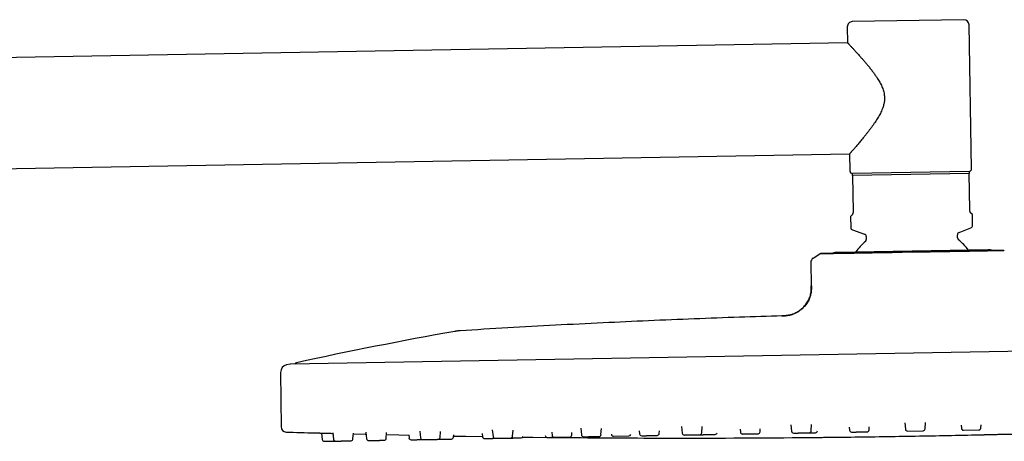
# Model space of a CAD drawing. Header units: millimetres. Extents: x 8 to 1762, y 12 to 2754.
# Tile 37 of 38: x 1461 to 1655, y 2671 to 2754. Entities that reach past the tile are written whole.
import ezdxf

# ---------------------------------------------------------------- set-up
doc = ezdxf.new("R2010")
doc.units = ezdxf.units.MM

msp = doc.modelspace()

# ---------------------------------------------------------------- linework, layer by layer
at = {"color": 7, "linetype": 'Continuous', "lineweight": 30}
for p, q in [((1646.79, 2753.79), (1624.79, 2753.41)), ((1648.3, 2724.41), (1647.81, 2752.81)), ((1623.81, 2752.39), (1623.86, 2749.24)), ((1623.86, 2749.24), (1295.27, 2743.5)), ((1295.65, 2721.61), (1624.25, 2727.34)), ((1624.25, 2727.34), (1624.3, 2723.99)), ((1647.81, 2723.9), (1624.81, 2723.5)), ((1647.82, 2723.5), (1624.82, 2723.1)), ((1624.82, 2723.1), (1624.95, 2715.92)), ((1647.94, 2716.32), (1647.82, 2723.5)), ((1624.66, 2715.21), (1624.46, 2715)), ((1624.46, 2715), (1624.5, 2712.85)), ((1648.46, 2715.41), (1648.25, 2715.62)), ((1648.5, 2713.26), (1648.46, 2715.41)), ((1624.84, 2712.38), (1627.19, 2711.57)), ((1645.85, 2711.9), (1648.17, 2712.79)), ((1627.53, 2711.11), (1627.54, 2710.5)), ((1645.54, 2710.82), (1645.53, 2711.42)), ((1651.58, 2708.47), (1621.58, 2707.94)), ((1617.09, 2706.82), (1618.41, 2707.65)), ((1618.46, 2707.67), (1618.42, 2707.65)), ((1616.62, 2705.95), (1616.7, 2701.35)), ((1759.83, 2690.24), (1514.04, 2685.95)), ((1513.98, 2685.94), (1513.26, 2685.79)), ((1512.08, 2684.31), (1512.18, 2673.55)), ((1571.24, 2673.3), (1571.38, 2671.98)), ((1575.24, 2672.05), (1575.33, 2673.28)), ((1591.12, 2673.65), (1591.26, 2672.33)), ((1595.12, 2672.4), (1595.21, 2673.65)), ((1602.67, 2673.15), (1602.73, 2672.53)), ((1606.6, 2672.6), (1606.64, 2673.17)), ((1612.69, 2674.01), (1612.83, 2672.71)), ((1616.69, 2672.78), (1616.78, 2674.05)), ((1624.17, 2673.51), (1624.24, 2672.91)), ((1628.1, 2672.97), (1628.14, 2673.57)), ((1635.13, 2674.39), (1635.26, 2673.1)), ((1639.13, 2673.17), (1639.22, 2674.46)), ((1646.23, 2673.88), (1646.29, 2673.29)), ((1650.15, 2673.36), (1650.2, 2673.97)), ((1520.15, 2672.36), (1520.28, 2671.09)), ((1522.35, 2672.42), (1522.49, 2671.13)), ((1526.35, 2671.2), (1526.43, 2672.31)), ((1528.9, 2672.55), (1529.03, 2671.25)), ((1532.9, 2671.31), (1532.98, 2672.45)), ((1537.34, 2671.98), (1537.4, 2671.39)), ((1539.52, 2672.74), (1539.66, 2671.43)), ((1543.52, 2671.5), (1543.6, 2672.66)), ((1546.17, 2671.54), (1546.2, 2672.01)), ((1551.81, 2672.26), (1551.87, 2671.64)), ((1553.82, 2673), (1553.96, 2671.68)), ((1554.36, 2671.32), (1557.43, 2671.38)), ((1557.82, 2671.75), (1557.9, 2672.94)), ((1564.26, 2671.88), (1564.26, 2671.86)), ((1565.56, 2672.51), (1565.62, 2671.88)), ((1569.49, 2671.95), (1569.52, 2672.47)), ((1577.29, 2672.12), (1577.29, 2672.09)), ((1577.69, 2671.73), (1580.76, 2671.78)), ((1582.8, 2672.81), (1582.87, 2672.19)), ((1586.73, 2672.25), (1586.77, 2672.8)), ((1635.67, 2672.74), (1638.73, 2672.8)), ((1646.69, 2672.93), (1649.76, 2672.99))]:
    msp.add_line(p, q, dxfattribs=at)
at = {"color": 7, "linetype": 'Continuous', "lineweight": 30, "flags": 128}
for points in [[(1526.42, 2672.19), (1528.78, 2672.13), (1528.94, 2672.13)], [(1532.95, 2672.04), (1535.38, 2671.98), (1537.34, 2671.94)], [(1546.18, 2671.77), (1548.59, 2671.73), (1551.87, 2671.68)], [(1559.85, 2671.57), (1561.8, 2671.54), (1564.56, 2671.51)], [(1584.91, 2671.38), (1584.91, 2671.38), (1584.92, 2671.38), (1584.97, 2671.38), (1585.05, 2671.38), (1585.16, 2671.38), (1585.3, 2671.38), (1585.46, 2671.38), (1585.66, 2671.38), (1585.87, 2671.38), (1586.11, 2671.38), (1586.38, 2671.38), (1586.65, 2671.38), (1586.95, 2671.38), (1587.25, 2671.38), (1587.57, 2671.38), (1587.89, 2671.38), (1588.21, 2671.38), (1588.53, 2671.38), (1588.85, 2671.38), (1589.16, 2671.37), (1589.47, 2671.37), (1589.77, 2671.37), (1590.04, 2671.37), (1590.3, 2671.37), (1590.54, 2671.37), (1590.76, 2671.37), (1590.95, 2671.37), (1591.12, 2671.37), (1591.26, 2671.37), (1591.37, 2671.37), (1591.45, 2671.37), (1591.5, 2671.37), (1591.51, 2671.37), (1591.51, 2671.37)], [(1617.91, 2671.5), (1617.91, 2671.5), (1617.93, 2671.5), (1617.98, 2671.5), (1618.06, 2671.5), (1618.17, 2671.51), (1618.3, 2671.51), (1618.47, 2671.51), (1618.67, 2671.51), (1618.88, 2671.51), (1619.12, 2671.52), (1619.38, 2671.52), (1619.66, 2671.52), (1619.95, 2671.53), (1620.26, 2671.53), (1620.57, 2671.53), (1620.89, 2671.54), (1621.22, 2671.54), (1621.54, 2671.54), (1621.86, 2671.55), (1622.17, 2671.55), (1622.48, 2671.55), (1622.78, 2671.56), (1623.05, 2671.56), (1623.31, 2671.56), (1623.55, 2671.57), (1623.77, 2671.57), (1623.96, 2671.57), (1624.13, 2671.57), (1624.27, 2671.57), (1624.38, 2671.58), (1624.46, 2671.58), (1624.5, 2671.58), (1624.52, 2671.58), (1624.52, 2671.58)]]:
    msp.add_lwpolyline(points, dxfattribs=at)
at = {"color": 7, "linetype": 'Continuous', "lineweight": 30}
for centre, radius, start, end in [((1624.81, 2752.41), 1, 91, 181), ((1646.81, 2752.79), 1, 1, 91), ((1624.8, 2724), 0.5, 181, 271), ((1647.8, 2724.4), 0.5, 271, 1), ((1625, 2712.85), 0.5, 181, 251), ((1648, 2713.26), 0.5, 291, 1), ((1636.73, 2699.71), 14, 131.9327, 143.6114), ((1627.03, 2711.1), 0.5, 1, 71), ((1627.04, 2710.49), 0.5, 311.9327, 1), ((1646.03, 2711.43), 0.5, 111, 181), ((1646.04, 2710.83), 0.5, 181, 230.0673), ((1636.73, 2699.71), 14, 38.4044, 50.0673), ((1651.61, 2706.47), 2, 66.5256, 91), ((1654.56, 2707.93), 0.4, 60.0362, 91), ((1617.62, 2705.97), 1, 121.9638, 181), ((1618.62, 2707.31), 0.4, 91, 114.6512), ((1621.62, 2705.94), 2, 91, 115.4843), ((1696.25, 1852.58), 853.07, 100.11385, 102.25252), ((1513.58, 2684.32), 1.5, 102.3866, 180.5), ((1514.04, 2685.65), 0.3, 91, 102.3372), ((1515.32, 2685.72), 0.5, 102.2525, 151.0984), ((1513.18, 2673.56), 1, 180.5, 268.2715), ((1635.66, 2673.14), 0.4, 186, 271), ((1638.73, 2673.2), 0.4, 271, 356), ((1646.69, 2673.33), 0.4, 186, 271), ((1649.75, 2673.39), 0.4, 271, 356), ((1591.74, 5277.04), 2605.67, 268.27148, 268.39732), ((1525.95, 2671.23), 0.4, 271, 356), ((1529.43, 2671.29), 0.4, 186, 271), ((1532.5, 2671.34), 0.4, 271, 356), ((1537.79, 2671.43), 0.4, 186, 271), ((1540.06, 2671.47), 0.4, 186, 271), ((1543.12, 2671.53), 0.4, 271, 356), ((1545.77, 2671.57), 0.4, 271, 356), ((1552.27, 2671.69), 0.4, 186, 271), ((1554.36, 2671.72), 0.4, 186, 271), ((1557.42, 2671.78), 0.4, 271, 356), ((1559.53, 2671.81), 0.4, 271, 340.016), ((1564.66, 2671.9), 0.4, 186, 271), ((1591.74, 5277.04), 2605.67, 269.41664, 269.84966), ((1566.02, 2671.93), 0.4, 186, 271), ((1569.09, 2671.98), 0.4, 271, 356), ((1571.78, 2672.03), 0.4, 186, 271), ((1574.85, 2672.08), 0.4, 271, 356), ((1577.69, 2672.13), 0.4, 186, 271), ((1580.75, 2672.18), 0.4, 271, 348.5065), ((1583.26, 2672.23), 0.4, 186, 271), ((1586.33, 2672.28), 0.4, 271, 356), ((1591.66, 2672.37), 0.4, 186, 271), ((1591.74, 5277.04), 2605.67, 269.99492, 270.5755), ((1594.72, 2672.43), 0.4, 271, 356), ((1597.73, 2672.48), 0.4, 271, 351.73), ((1603.13, 2672.57), 0.4, 186, 271), ((1606.2, 2672.63), 0.4, 271, 356), ((1613.23, 2672.75), 0.4, 186, 271), ((1616.29, 2672.8), 0.4, 271, 356), ((1617.51, 2672.82), 0.4, 271, 356), ((1624.63, 2672.95), 0.4, 186, 271), ((1591.74, 5277.04), 2605.67, 270.72073, 271), ((1627.7, 2673), 0.4, 271, 356), ((1591.74, 5277.04), 2605.67, 271, 271.27927), ((1520.68, 2671.13), 0.4, 186, 271), ((1522.89, 2671.17), 0.4, 186, 271)]:
    msp.add_arc(centre, radius, start, end, dxfattribs=at)
for points, knots in [([(1623.87, 2749.24), (1623.87, 2749.24), (1623.86, 2749.24), (1623.88, 2749.22), (1623.92, 2749.19), (1623.96, 2749.14), (1623.98, 2749.12)], [0, 0, 0, 0, 0.108762, 0.405747, 0.703003, 1, 1, 1, 1]), ([(1623.98, 2749.12), (1624, 2749.09), (1624.06, 2749.03), (1624.17, 2748.91), (1624.3, 2748.77), (1624.46, 2748.61), (1624.64, 2748.41), (1624.83, 2748.2), (1625.04, 2747.98), (1625.27, 2747.74), (1625.5, 2747.48), (1625.76, 2747.2), (1626.02, 2746.91), (1626.34, 2746.55), (1626.71, 2746.13), (1627.14, 2745.64), (1627.59, 2745.11), (1628.04, 2744.56), (1628.51, 2743.98), (1628.95, 2743.4), (1629.36, 2742.83), (1629.69, 2742.33), (1629.97, 2741.88), (1630.21, 2741.48), (1630.42, 2741.07), (1630.62, 2740.66), (1630.79, 2740.23), (1630.94, 2739.78), (1631.05, 2739.35), (1631.11, 2738.94), (1631.15, 2738.55), (1631.15, 2738.16), (1631.12, 2737.77), (1631.06, 2737.38), (1630.98, 2737), (1630.87, 2736.63), (1630.73, 2736.23), (1630.55, 2735.8), (1630.33, 2735.34), (1630.09, 2734.9), (1629.84, 2734.46), (1629.57, 2734.04), (1629.28, 2733.6), (1628.97, 2733.14), (1628.64, 2732.67), (1628.3, 2732.22), (1627.96, 2731.77), (1627.62, 2731.34), (1627.28, 2730.92), (1626.95, 2730.51), (1626.63, 2730.13), (1626.34, 2729.77), (1626.06, 2729.45), (1625.8, 2729.13), (1625.55, 2728.84), (1625.31, 2728.56), (1625.11, 2728.33), (1624.93, 2728.13), (1624.79, 2727.96), (1624.66, 2727.81), (1624.54, 2727.68), (1624.44, 2727.57), (1624.36, 2727.48), (1624.3, 2727.41), (1624.27, 2727.37), (1624.25, 2727.34), (1624.25, 2727.35), (1624.25, 2727.35)], [0, 0, 0, 0, 0.015114, 0.030245, 0.045361, 0.061012, 0.076678, 0.092332, 0.107416, 0.12251, 0.137596, 0.153004, 0.16842, 0.18383, 0.206299, 0.228789, 0.251262, 0.274375, 0.297505, 0.320617, 0.34028, 0.359942, 0.373223, 0.386508, 0.399784, 0.412697, 0.425608, 0.438789, 0.451966, 0.462652, 0.473337, 0.48434, 0.495345, 0.506025, 0.516706, 0.527606, 0.538508, 0.552832, 0.567173, 0.581505, 0.596169, 0.610841, 0.625507, 0.643042, 0.660578, 0.678233, 0.695889, 0.71393, 0.73197, 0.750159, 0.768348, 0.784999, 0.80166, 0.818309, 0.835373, 0.852449, 0.869509, 0.883143, 0.896785, 0.910417, 0.924424, 0.938441, 0.952446, 0.966098, 0.979761, 0.993412, 1, 1, 1, 1]), ([(1647.81, 2723.9), (1647.81, 2723.88), (1647.81, 2723.84), (1647.81, 2723.74), (1647.81, 2723.63), (1647.82, 2723.55), (1647.82, 2723.5)], [0, 0, 0, 0, 0.249106, 0.498591, 0.749137, 1, 1, 1, 1]), ([(1624.82, 2723.1), (1624.82, 2723.15), (1624.82, 2723.23), (1624.82, 2723.34), (1624.81, 2723.43), (1624.81, 2723.48), (1624.81, 2723.5)], [0, 0, 0, 0, 0.249181, 0.498664, 0.749145, 1, 1, 1, 1]), ([(1624.95, 2715.92), (1624.94, 2715.88), (1624.94, 2715.82), (1624.93, 2715.75), (1624.92, 2715.68), (1624.9, 2715.61), (1624.87, 2715.52), (1624.84, 2715.44), (1624.79, 2715.36), (1624.73, 2715.28), (1624.69, 2715.24), (1624.66, 2715.21)], [0, 0, 0, 0, 0.073301, 0.11805, 0.162888, 0.23786, 0.31303, 0.448136, 0.583966, 0.719699, 1, 1, 1, 1]), ([(1648.25, 2715.62), (1648.23, 2715.63), (1648.2, 2715.67), (1648.14, 2715.73), (1648.09, 2715.81), (1648.03, 2715.92), (1647.99, 2716.02), (1647.97, 2716.1), (1647.95, 2716.18), (1647.94, 2716.26), (1647.94, 2716.31), (1647.94, 2716.32)], [0, 0, 0, 0, 0.167751, 0.33623, 0.503676, 0.67001, 0.785436, 0.843943, 0.90227, 0.972054, 1, 1, 1, 1]), ([(1654.45, 2708.33), (1654.41, 2708.33), (1654.34, 2708.33), (1654.16, 2708.33), (1653.93, 2708.32), (1653.66, 2708.32), (1653.34, 2708.31), (1652.98, 2708.31), (1652.58, 2708.3), (1652.13, 2708.29), (1651.64, 2708.28), (1651.1, 2708.27), (1650.53, 2708.26), (1649.92, 2708.25), (1649.28, 2708.24), (1648.6, 2708.23), (1647.89, 2708.22), (1647.14, 2708.2), (1646.37, 2708.19), (1645.56, 2708.18), (1644.74, 2708.16), (1643.89, 2708.15), (1643.03, 2708.13), (1642.14, 2708.12), (1641.24, 2708.1), (1640.33, 2708.09), (1639.4, 2708.07), (1638.47, 2708.05), (1637.53, 2708.04), (1636.9, 2708.03), (1636.59, 2708.02)], [0, 0, 0, 0, 0.035808, 0.071618, 0.107531, 0.143401, 0.179035, 0.214673, 0.250412, 0.286099, 0.321676, 0.357238, 0.392979, 0.4287, 0.4643, 0.499881, 0.53548, 0.571092, 0.606818, 0.64258, 0.678174, 0.713772, 0.74947, 0.785252, 0.820917, 0.856562, 0.892449, 0.928382, 0.964199, 1, 1, 1, 1]), ([(1654.66, 2708.28), (1654.63, 2708.28), (1654.58, 2708.28), (1654.48, 2708.28), (1654.37, 2708.27), (1654.27, 2708.27), (1654.2, 2708.27), (1654.13, 2708.27), (1654.04, 2708.27), (1653.94, 2708.27), (1653.82, 2708.27), (1653.66, 2708.27), (1653.49, 2708.26), (1653.33, 2708.26), (1653.2, 2708.26), (1653.1, 2708.26), (1653.03, 2708.26), (1652.97, 2708.26), (1652.91, 2708.25), (1652.86, 2708.25), (1652.81, 2708.25), (1652.75, 2708.25), (1652.69, 2708.25), (1652.6, 2708.25), (1652.49, 2708.25), (1652.36, 2708.24), (1652.21, 2708.24), (1652.03, 2708.24), (1651.84, 2708.23), (1651.61, 2708.23), (1651.36, 2708.22), (1651.14, 2708.22), (1650.99, 2708.22), (1650.9, 2708.22), (1650.83, 2708.21), (1650.75, 2708.21), (1650.68, 2708.21), (1650.51, 2708.21), (1650.27, 2708.2), (1649.95, 2708.2), (1649.65, 2708.19), (1649.35, 2708.19), (1649.04, 2708.18), (1648.61, 2708.17), (1648.03, 2708.16), (1647.29, 2708.15), (1646.52, 2708.14), (1645.97, 2708.13), (1645.67, 2708.12), (1645.63, 2708.12), (1645.6, 2708.12), (1645.57, 2708.12), (1645.53, 2708.12), (1645.46, 2708.12), (1645.35, 2708.12), (1645.19, 2708.11), (1644.98, 2708.11), (1644.73, 2708.1), (1644.45, 2708.1), (1644.18, 2708.1), (1643.96, 2708.09), (1643.79, 2708.09), (1643.64, 2708.09), (1643.47, 2708.08), (1643.29, 2708.08), (1643.09, 2708.08), (1642.89, 2708.07), (1642.66, 2708.07), (1642.42, 2708.07), (1642.2, 2708.06), (1641.75, 2708.05), (1641.11, 2708.04), (1640.26, 2708.03), (1639.47, 2708.01), (1638.72, 2708), (1638, 2707.99), (1637.29, 2707.98), (1636.82, 2707.97), (1636.59, 2707.96)], [0, 0, 0, 0, 0.0230943, 0.0477218, 0.0739087, 0.0846289, 0.0955948, 0.1068077, 0.1182688, 0.1312428, 0.1452579, 0.1649645, 0.1830577, 0.1995035, 0.2142733, 0.2203528, 0.2260874, 0.2314753, 0.2365147, 0.241204, 0.2455417, 0.249526, 0.2550118, 0.2620369, 0.2706087, 0.280736, 0.2924279, 0.3048647, 0.3187027, 0.3339494, 0.350611, 0.3686924, 0.3753236, 0.37988, 0.38442, 0.3889434, 0.3934502, 0.3979401, 0.4188768, 0.4355871, 0.4520373, 0.4682228, 0.4841396, 0.4997844, 0.5349544, 0.5700368, 0.6049985, 0.6398014, 0.6427497, 0.6438842, 0.6452191, 0.6467544, 0.6484898, 0.6504252, 0.6557771, 0.6622354, 0.6713604, 0.6820379, 0.6942561, 0.706455, 0.7159977, 0.7212871, 0.72738, 0.7342721, 0.7419584, 0.7496127, 0.7579106, 0.7668458, 0.7764108, 0.7862651, 0.7939142, 0.8296891, 0.8612308, 0.8923769, 0.9198341, 0.9469388, 0.9736689, 1, 1, 1, 1]), ([(1634.64, 2707.93), (1634.43, 2707.93), (1634.01, 2707.92), (1633.37, 2707.91), (1632.83, 2707.9), (1632.42, 2707.89), (1632.14, 2707.89), (1631.85, 2707.88), (1631.54, 2707.88), (1631.22, 2707.87), (1630.82, 2707.87), (1630.39, 2707.86), (1629.94, 2707.85), (1629.54, 2707.85), (1629.23, 2707.84), (1629.02, 2707.84), (1628.88, 2707.84), (1628.75, 2707.83), (1628.63, 2707.83), (1628.52, 2707.83), (1628.41, 2707.83), (1628.31, 2707.83), (1628.18, 2707.82), (1628.01, 2707.82), (1627.81, 2707.82), (1627.57, 2707.81), (1627.31, 2707.81), (1627.02, 2707.8), (1626.71, 2707.8), (1626.37, 2707.79), (1626.01, 2707.78), (1625.71, 2707.78), (1625.51, 2707.77), (1625.4, 2707.77), (1625.3, 2707.77), (1625.21, 2707.77), (1625.11, 2707.76), (1624.91, 2707.76), (1624.62, 2707.76), (1624.27, 2707.75), (1623.95, 2707.74), (1623.64, 2707.74), (1623.35, 2707.73), (1622.95, 2707.72), (1622.45, 2707.72), (1621.89, 2707.71), (1621.36, 2707.7), (1621.02, 2707.69), (1620.85, 2707.69), (1620.82, 2707.69), (1620.81, 2707.69), (1620.79, 2707.69), (1620.76, 2707.69), (1620.72, 2707.69), (1620.66, 2707.68), (1620.58, 2707.68), (1620.47, 2707.68), (1620.34, 2707.68), (1620.2, 2707.68), (1620.07, 2707.67), (1619.97, 2707.67), (1619.9, 2707.67), (1619.84, 2707.67), (1619.76, 2707.67), (1619.69, 2707.67), (1619.61, 2707.67), (1619.54, 2707.67), (1619.46, 2707.66), (1619.37, 2707.66), (1619.3, 2707.66), (1619.16, 2707.66), (1618.98, 2707.66), (1618.78, 2707.65), (1618.64, 2707.65), (1618.53, 2707.65), (1618.46, 2707.65), (1618.42, 2707.65), (1618.42, 2707.65), (1618.42, 2707.65)], [0, 0, 0, 0, 0.023408, 0.04837, 0.074913, 0.085779, 0.096894, 0.108259, 0.119876, 0.133026, 0.147232, 0.167206, 0.185545, 0.202214, 0.217185, 0.223347, 0.229159, 0.23462, 0.239728, 0.244481, 0.248878, 0.252916, 0.258477, 0.265597, 0.274286, 0.28455, 0.296401, 0.309007, 0.323033, 0.338487, 0.355375, 0.373702, 0.380423, 0.385042, 0.389643, 0.394228, 0.398796, 0.403347, 0.424568, 0.441506, 0.458179, 0.474585, 0.490718, 0.506575, 0.542223, 0.577782, 0.613219, 0.648495, 0.651483, 0.652633, 0.653986, 0.655542, 0.657301, 0.659263, 0.664687, 0.671233, 0.680482, 0.691305, 0.703689, 0.716054, 0.725726, 0.731088, 0.737263, 0.744249, 0.75204, 0.759798, 0.768209, 0.777265, 0.78696, 0.796948, 0.804701, 0.840962, 0.872933, 0.904502, 0.932332, 0.959805, 0.986898, 1, 1, 1, 1]), ([(1634.66, 2707.99), (1634.35, 2707.98), (1633.72, 2707.97), (1632.8, 2707.95), (1631.88, 2707.94), (1630.98, 2707.92), (1630.1, 2707.91), (1629.23, 2707.89), (1628.39, 2707.88), (1627.56, 2707.86), (1626.76, 2707.85), (1625.99, 2707.84), (1625.25, 2707.82), (1624.53, 2707.81), (1623.85, 2707.8), (1623.21, 2707.79), (1622.6, 2707.78), (1622.04, 2707.77), (1621.51, 2707.76), (1621.02, 2707.75), (1620.57, 2707.74), (1620.17, 2707.73), (1619.81, 2707.73), (1619.5, 2707.72), (1619.23, 2707.72), (1619.01, 2707.71), (1618.83, 2707.71), (1618.71, 2707.71), (1618.63, 2707.71), (1618.62, 2707.71), (1618.62, 2707.71)], [0, 0, 0, 0, 0.035808, 0.071618, 0.107531, 0.143401, 0.179035, 0.214673, 0.250412, 0.286099, 0.321676, 0.357238, 0.392979, 0.4287, 0.4643, 0.499881, 0.53548, 0.571092, 0.606818, 0.64258, 0.678174, 0.713772, 0.74947, 0.785252, 0.820917, 0.856562, 0.892449, 0.928382, 0.964199, 1, 1, 1, 1]), ([(1610.93, 2695.45), (1611.08, 2695.45), (1611.37, 2695.46), (1611.82, 2695.49), (1612.27, 2695.56), (1612.73, 2695.66), (1613.19, 2695.82), (1613.64, 2696.02), (1614.07, 2696.26), (1614.48, 2696.54), (1614.87, 2696.86), (1615.23, 2697.21), (1615.56, 2697.59), (1615.85, 2697.99), (1616.1, 2698.4), (1616.31, 2698.83), (1616.47, 2699.27), (1616.59, 2699.7), (1616.66, 2700.12), (1616.7, 2700.54), (1616.7, 2700.95), (1616.7, 2701.22), (1616.7, 2701.36)], [0, 0, 0, 0, 0.047142, 0.094911, 0.14377, 0.19407, 0.246031, 0.299703, 0.351758, 0.404951, 0.458905, 0.513162, 0.567235, 0.620655, 0.673022, 0.724047, 0.773582, 0.821629, 0.86751, 0.912328, 0.956378, 1, 1, 1, 1]), ([(1616.72, 2701.36), (1616.72, 2701.27), (1616.73, 2701.1), (1616.73, 2700.86), (1616.72, 2700.66), (1616.71, 2700.49), (1616.7, 2700.31), (1616.68, 2700.1), (1616.62, 2699.77), (1616.53, 2699.38), (1616.38, 2698.95), (1616.2, 2698.54), (1615.99, 2698.17), (1615.75, 2697.81), (1615.49, 2697.47), (1615.2, 2697.15), (1614.88, 2696.85), (1614.55, 2696.58), (1614.2, 2696.33), (1613.83, 2696.11), (1613.48, 2695.94), (1613.17, 2695.81), (1612.88, 2695.71), (1612.6, 2695.63), (1612.38, 2695.58), (1612.22, 2695.55), (1612.11, 2695.53), (1611.98, 2695.51), (1611.83, 2695.5), (1611.64, 2695.48), (1611.42, 2695.46), (1611.2, 2695.45), (1611.04, 2695.45), (1610.96, 2695.45)], [0, 0, 0, 0, 0.029584, 0.055166, 0.076755, 0.094309, 0.108359, 0.135561, 0.16355, 0.214046, 0.264646, 0.310728, 0.356883, 0.403114, 0.449367, 0.495643, 0.541946, 0.588212, 0.634449, 0.680654, 0.726776, 0.759023, 0.791229, 0.823348, 0.853639, 0.864827, 0.875778, 0.889179, 0.905964, 0.926065, 0.949423, 0.976013, 1, 1, 1, 1]), ([(1616.72, 2701.36), (1616.72, 2701.36), (1616.7, 2701.36), (1616.7, 2701.36), (1616.7, 2701.36)], [0, 0, 0, 0, 0.076317, 1, 1, 1, 1]), ([(1610.93, 2695.45), (1608.15, 2695.36), (1602.37, 2695.18), (1593.61, 2694.85), (1584.63, 2694.48), (1575.51, 2694.06), (1566.25, 2693.6), (1556.85, 2693.08), (1550.59, 2692.7), (1547.46, 2692.51)], [0, 0, 0, 0, 0.131409, 0.272812, 0.414215, 0.555617, 0.70375, 0.851878, 1, 1, 1, 1]), ([(1547.46, 2692.51), (1547.4, 2692.5), (1547.28, 2692.5), (1547.09, 2692.48), (1546.9, 2692.46), (1546.72, 2692.43), (1546.58, 2692.41), (1546.49, 2692.39), (1546.45, 2692.39)], [0, 0, 0, 0, 0.159369, 0.353459, 0.57017, 0.734096, 0.877333, 1, 1, 1, 1]), ([(1518.87, 2672.39), (1518.87, 2672.39), (1518.86, 2672.39), (1518.88, 2672.39), (1518.92, 2672.39), (1519, 2672.39), (1519.11, 2672.38), (1519.25, 2672.38), (1519.42, 2672.38), (1519.61, 2672.37), (1519.83, 2672.37), (1520.07, 2672.36), (1520.33, 2672.35), (1520.61, 2672.34), (1520.91, 2672.34), (1521.21, 2672.33), (1521.53, 2672.32), (1521.85, 2672.31), (1522.13, 2672.3), (1522.3, 2672.3), (1522.37, 2672.3)], [0, 0, 0, 0, 0.00026, 0.060594, 0.120518, 0.180624, 0.241498, 0.30129, 0.361736, 0.422002, 0.482183, 0.542041, 0.602613, 0.6628, 0.722885, 0.782938, 0.843461, 0.903525, 0.963656, 1, 1, 1, 1]), ([(1543.14, 2671.13), (1543.16, 2671.13), (1543.2, 2671.13), (1543.3, 2671.13), (1543.42, 2671.13), (1543.56, 2671.13), (1543.69, 2671.14), (1543.8, 2671.14), (1543.91, 2671.14), (1544.04, 2671.14), (1544.2, 2671.15), (1544.39, 2671.15), (1544.57, 2671.15), (1544.72, 2671.15), (1544.86, 2671.16), (1544.99, 2671.16), (1545.11, 2671.16), (1545.24, 2671.16), (1545.35, 2671.17), (1545.45, 2671.17), (1545.54, 2671.17), (1545.62, 2671.17), (1545.67, 2671.17), (1545.71, 2671.17), (1545.74, 2671.17), (1545.76, 2671.17), (1545.78, 2671.17), (1545.77, 2671.17), (1545.77, 2671.17)], [0, 0, 0, 0, 0.014666, 0.057524, 0.100875, 0.144115, 0.186936, 0.215483, 0.244182, 0.273165, 0.326226, 0.378927, 0.432117, 0.471991, 0.511543, 0.551132, 0.591114, 0.634355, 0.677176, 0.720034, 0.763384, 0.806625, 0.849446, 0.877992, 0.906691, 0.935675, 0.988769, 1, 1, 1, 1]), ([(1552.28, 2671.29), (1552.28, 2671.29), (1552.28, 2671.29), (1552.28, 2671.29), (1552.3, 2671.29), (1552.35, 2671.29), (1552.42, 2671.29), (1552.5, 2671.29), (1552.58, 2671.29), (1552.67, 2671.29), (1552.77, 2671.29), (1552.89, 2671.3), (1553.02, 2671.3), (1553.16, 2671.3), (1553.3, 2671.3), (1553.45, 2671.31), (1553.59, 2671.31), (1553.71, 2671.31), (1553.82, 2671.31), (1553.95, 2671.32), (1554.11, 2671.32), (1554.26, 2671.32), (1554.33, 2671.32), (1554.35, 2671.32)], [0, 0, 0, 0, 0.001624, 0.037233, 0.102424, 0.167173, 0.232522, 0.281511, 0.330105, 0.378745, 0.427867, 0.480993, 0.533603, 0.586259, 0.639519, 0.692645, 0.745255, 0.780328, 0.815587, 0.851197, 0.916387, 0.981136, 1, 1, 1, 1]), ([(1557.44, 2671.38), (1557.47, 2671.38), (1557.53, 2671.38), (1557.62, 2671.38), (1557.73, 2671.38), (1557.86, 2671.38), (1558.02, 2671.39), (1558.22, 2671.39), (1558.39, 2671.39), (1558.54, 2671.4), (1558.67, 2671.4), (1558.8, 2671.4), (1558.93, 2671.4), (1559.04, 2671.4), (1559.15, 2671.41), (1559.25, 2671.41), (1559.34, 2671.41), (1559.41, 2671.41), (1559.46, 2671.41), (1559.49, 2671.41), (1559.52, 2671.41), (1559.53, 2671.41), (1559.54, 2671.41), (1559.54, 2671.41)], [0, 0, 0, 0, 0.029627, 0.064371, 0.099299, 0.134574, 0.199153, 0.263294, 0.328031, 0.37656, 0.424698, 0.472881, 0.521543, 0.574169, 0.626286, 0.678448, 0.731208, 0.783835, 0.835952, 0.870695, 0.905624, 0.940899, 1, 1, 1, 1]), ([(1564.66, 2671.5), (1564.66, 2671.5), (1564.66, 2671.5), (1564.67, 2671.5), (1564.68, 2671.5), (1564.72, 2671.5), (1564.78, 2671.5), (1564.86, 2671.51), (1564.95, 2671.51), (1565.03, 2671.51), (1565.13, 2671.51), (1565.25, 2671.51), (1565.37, 2671.51), (1565.51, 2671.52), (1565.65, 2671.52), (1565.8, 2671.52), (1565.92, 2671.52), (1565.99, 2671.53), (1566.01, 2671.53)], [0, 0, 0, 0, 0.006828, 0.053712, 0.101062, 0.187745, 0.27384, 0.360734, 0.425874, 0.490489, 0.555164, 0.620482, 0.691122, 0.761077, 0.831092, 0.901912, 0.972552, 1, 1, 1, 1]), ([(1566.03, 2671.53), (1566.03, 2671.53), (1566.03, 2671.53), (1566.05, 2671.53), (1566.07, 2671.53), (1566.1, 2671.53), (1566.16, 2671.53), (1566.25, 2671.53), (1566.35, 2671.53), (1566.46, 2671.53), (1566.56, 2671.54), (1566.67, 2671.54), (1566.8, 2671.54), (1566.94, 2671.54), (1567.08, 2671.54), (1567.23, 2671.55), (1567.39, 2671.55), (1567.55, 2671.55), (1567.68, 2671.55), (1567.8, 2671.56), (1567.91, 2671.56), (1568.04, 2671.56), (1568.19, 2671.56), (1568.36, 2671.57), (1568.51, 2671.57), (1568.63, 2671.57), (1568.73, 2671.57), (1568.82, 2671.57), (1568.9, 2671.58), (1568.96, 2671.58), (1569.02, 2671.58), (1569.06, 2671.58), (1569.09, 2671.58), (1569.1, 2671.58), (1569.09, 2671.58), (1569.09, 2671.58)], [0, 0, 0, 0, 0.029238, 0.050782, 0.072441, 0.094315, 0.134361, 0.174134, 0.214277, 0.24437, 0.27422, 0.304098, 0.334273, 0.366907, 0.399225, 0.43157, 0.464287, 0.49692, 0.529238, 0.550782, 0.572441, 0.594315, 0.634361, 0.674134, 0.714277, 0.74437, 0.77422, 0.804098, 0.834273, 0.866907, 0.899225, 0.93157, 0.964287, 0.99692, 1, 1, 1, 1]), ([(1571.79, 2671.63), (1571.79, 2671.63), (1571.79, 2671.63), (1571.81, 2671.63), (1571.85, 2671.63), (1571.9, 2671.63), (1571.95, 2671.63), (1572, 2671.63), (1572.07, 2671.63), (1572.17, 2671.63), (1572.31, 2671.64), (1572.45, 2671.64), (1572.59, 2671.64), (1572.72, 2671.64), (1572.86, 2671.65), (1573, 2671.65), (1573.15, 2671.65), (1573.31, 2671.65), (1573.46, 2671.66), (1573.62, 2671.66), (1573.77, 2671.66), (1573.9, 2671.66), (1574.01, 2671.67), (1574.1, 2671.67), (1574.22, 2671.67), (1574.35, 2671.67), (1574.48, 2671.67), (1574.59, 2671.68), (1574.67, 2671.68), (1574.73, 2671.68), (1574.78, 2671.68), (1574.82, 2671.68), (1574.85, 2671.68), (1574.85, 2671.68), (1574.85, 2671.68)], [0, 0, 0, 0, 0.029859, 0.06266, 0.095378, 0.127778, 0.149378, 0.171092, 0.193023, 0.233171, 0.273047, 0.313293, 0.343463, 0.37339, 0.403345, 0.433597, 0.466315, 0.498715, 0.531144, 0.563945, 0.596662, 0.629063, 0.650662, 0.672377, 0.694307, 0.734456, 0.774331, 0.814577, 0.844748, 0.874675, 0.904629, 0.934882, 0.9676, 1, 1, 1, 1]), ([(1583.27, 2671.83), (1583.27, 2671.83), (1583.27, 2671.83), (1583.28, 2671.83), (1583.3, 2671.83), (1583.34, 2671.83), (1583.38, 2671.83), (1583.42, 2671.83), (1583.49, 2671.83), (1583.58, 2671.83), (1583.7, 2671.83), (1583.83, 2671.84), (1583.96, 2671.84), (1584.09, 2671.84), (1584.22, 2671.84), (1584.36, 2671.85), (1584.51, 2671.85), (1584.66, 2671.85), (1584.82, 2671.85), (1584.98, 2671.86), (1585.13, 2671.86), (1585.26, 2671.86), (1585.38, 2671.86), (1585.47, 2671.87), (1585.59, 2671.87), (1585.73, 2671.87), (1585.88, 2671.87), (1585.99, 2671.87), (1586.09, 2671.88), (1586.16, 2671.88), (1586.22, 2671.88), (1586.27, 2671.88), (1586.31, 2671.88), (1586.33, 2671.88), (1586.34, 2671.88), (1586.34, 2671.88)], [0, 0, 0, 0, 0.002996, 0.035713, 0.068346, 0.100664, 0.122208, 0.143867, 0.165741, 0.205787, 0.24556, 0.285703, 0.315796, 0.345646, 0.375524, 0.405699, 0.438333, 0.470651, 0.502996, 0.535713, 0.568346, 0.600664, 0.622208, 0.643867, 0.665741, 0.705787, 0.74556, 0.785703, 0.815796, 0.845646, 0.875524, 0.905699, 0.938333, 0.970651, 1, 1, 1, 1]), ([(1591.67, 2671.97), (1591.67, 2671.97), (1591.67, 2671.97), (1591.69, 2671.97), (1591.73, 2671.97), (1591.78, 2671.98), (1591.85, 2671.98), (1591.92, 2671.98), (1591.99, 2671.98), (1592.06, 2671.98), (1592.15, 2671.98), (1592.28, 2671.98), (1592.44, 2671.99), (1592.6, 2671.99), (1592.75, 2671.99), (1592.89, 2671.99), (1593.03, 2672), (1593.18, 2672), (1593.33, 2672), (1593.49, 2672.01), (1593.64, 2672.01), (1593.79, 2672.01), (1593.93, 2672.01), (1594.05, 2672.02), (1594.14, 2672.02), (1594.22, 2672.02), (1594.32, 2672.02), (1594.43, 2672.02), (1594.53, 2672.02), (1594.61, 2672.02), (1594.67, 2672.03), (1594.7, 2672.03), (1594.72, 2672.03), (1594.73, 2672.03), (1594.73, 2672.03), (1594.73, 2672.03)], [0, 0, 0, 0, 0.027626, 0.059944, 0.092289, 0.125006, 0.157639, 0.189957, 0.211501, 0.23316, 0.255035, 0.29508, 0.334853, 0.374996, 0.405089, 0.43494, 0.464818, 0.494993, 0.527626, 0.559944, 0.592289, 0.625006, 0.657639, 0.689957, 0.711501, 0.73316, 0.755035, 0.79508, 0.834853, 0.874996, 0.905089, 0.93494, 0.964818, 0.994993, 1, 1, 1, 1]), ([(1594.68, 2672.03), (1594.67, 2672.03), (1594.67, 2672.03), (1594.69, 2672.03), (1594.72, 2672.03), (1594.77, 2672.03), (1594.83, 2672.03), (1594.89, 2672.03), (1594.94, 2672.03), (1595.02, 2672.03), (1595.13, 2672.03), (1595.28, 2672.04), (1595.42, 2672.04), (1595.57, 2672.04), (1595.7, 2672.04), (1595.84, 2672.05), (1595.99, 2672.05), (1596.14, 2672.05), (1596.29, 2672.05), (1596.45, 2672.06), (1596.6, 2672.06), (1596.75, 2672.06), (1596.88, 2672.06), (1596.99, 2672.07), (1597.08, 2672.07), (1597.18, 2672.07), (1597.31, 2672.07), (1597.43, 2672.07), (1597.53, 2672.08), (1597.6, 2672.08), (1597.66, 2672.08), (1597.7, 2672.08), (1597.73, 2672.08), (1597.74, 2672.08), (1597.74, 2672.08), (1597.74, 2672.08)], [0, 0, 0, 0, 0.018275, 0.05062, 0.083337, 0.115971, 0.148288, 0.169832, 0.191491, 0.213366, 0.253411, 0.293185, 0.333327, 0.36342, 0.393271, 0.423149, 0.453324, 0.485958, 0.518275, 0.55062, 0.583337, 0.615971, 0.648288, 0.669832, 0.691491, 0.713366, 0.753411, 0.793185, 0.833327, 0.86342, 0.893271, 0.923149, 0.953324, 0.985958, 1, 1, 1, 1]), ([(1603.14, 2672.17), (1603.14, 2672.17), (1603.14, 2672.17), (1603.15, 2672.17), (1603.18, 2672.17), (1603.22, 2672.18), (1603.28, 2672.18), (1603.35, 2672.18), (1603.41, 2672.18), (1603.48, 2672.18), (1603.56, 2672.18), (1603.68, 2672.18), (1603.84, 2672.19), (1603.99, 2672.19), (1604.14, 2672.19), (1604.28, 2672.19), (1604.42, 2672.2), (1604.57, 2672.2), (1604.72, 2672.2), (1604.88, 2672.2), (1605.03, 2672.21), (1605.18, 2672.21), (1605.33, 2672.21), (1605.45, 2672.21), (1605.55, 2672.22), (1605.63, 2672.22), (1605.74, 2672.22), (1605.85, 2672.22), (1605.96, 2672.22), (1606.05, 2672.22), (1606.11, 2672.23), (1606.16, 2672.23), (1606.19, 2672.23), (1606.2, 2672.23), (1606.2, 2672.23), (1606.2, 2672.23)], [0, 0, 0, 0, 0.009766, 0.042083, 0.074428, 0.107145, 0.139779, 0.172096, 0.193641, 0.2153, 0.237174, 0.277219, 0.316993, 0.357136, 0.387229, 0.417079, 0.446957, 0.477132, 0.509766, 0.542083, 0.574428, 0.607145, 0.639779, 0.672096, 0.693641, 0.7153, 0.737174, 0.777219, 0.816993, 0.857136, 0.887229, 0.917079, 0.946957, 0.977132, 1, 1, 1, 1]), ([(1613.24, 2672.35), (1613.24, 2672.35), (1613.24, 2672.35), (1613.26, 2672.35), (1613.29, 2672.35), (1613.34, 2672.35), (1613.41, 2672.35), (1613.49, 2672.35), (1613.58, 2672.36), (1613.68, 2672.36), (1613.77, 2672.36), (1613.85, 2672.36), (1613.96, 2672.36), (1614.1, 2672.37), (1614.28, 2672.37), (1614.45, 2672.37), (1614.61, 2672.37), (1614.76, 2672.38), (1614.9, 2672.38), (1615.05, 2672.38), (1615.2, 2672.38), (1615.34, 2672.39), (1615.49, 2672.39), (1615.62, 2672.39), (1615.75, 2672.39), (1615.85, 2672.4), (1615.93, 2672.4), (1616, 2672.4), (1616.07, 2672.4), (1616.15, 2672.4), (1616.23, 2672.4), (1616.27, 2672.4), (1616.3, 2672.4), (1616.3, 2672.4), (1616.3, 2672.4)], [0, 0, 0, 0, 0.027387, 0.057639, 0.090357, 0.122757, 0.155186, 0.187986, 0.220704, 0.253104, 0.274704, 0.296419, 0.318349, 0.358497, 0.398373, 0.438619, 0.468789, 0.498716, 0.528671, 0.558923, 0.591641, 0.624041, 0.65647, 0.68927, 0.721988, 0.754388, 0.775988, 0.797703, 0.819633, 0.859781, 0.899657, 0.939903, 0.970073, 1, 1, 1, 1]), ([(1616.32, 2672.4), (1616.36, 2672.4), (1616.46, 2672.41), (1616.61, 2672.41), (1616.75, 2672.41), (1616.88, 2672.41), (1616.99, 2672.42), (1617.08, 2672.42), (1617.15, 2672.42), (1617.23, 2672.42), (1617.32, 2672.42), (1617.4, 2672.42), (1617.46, 2672.42), (1617.49, 2672.42), (1617.51, 2672.42), (1617.51, 2672.42), (1617.51, 2672.42)], [0, 0, 0, 0, 0.073264, 0.148505, 0.22461, 0.300523, 0.375699, 0.425815, 0.476198, 0.527081, 0.620234, 0.712755, 0.806134, 0.876136, 0.945573, 1, 1, 1, 1]), ([(1624.64, 2672.55), (1624.64, 2672.55), (1624.64, 2672.55), (1624.66, 2672.55), (1624.69, 2672.55), (1624.73, 2672.55), (1624.8, 2672.55), (1624.87, 2672.55), (1624.96, 2672.55), (1625.05, 2672.56), (1625.14, 2672.56), (1625.22, 2672.56), (1625.33, 2672.56), (1625.47, 2672.56), (1625.65, 2672.57), (1625.82, 2672.57), (1625.97, 2672.57), (1626.12, 2672.57), (1626.26, 2672.58), (1626.41, 2672.58), (1626.56, 2672.58), (1626.71, 2672.59), (1626.85, 2672.59), (1626.99, 2672.59), (1627.12, 2672.59), (1627.22, 2672.59), (1627.31, 2672.6), (1627.38, 2672.6), (1627.46, 2672.6), (1627.54, 2672.6), (1627.62, 2672.6), (1627.67, 2672.6), (1627.7, 2672.6), (1627.71, 2672.6), (1627.71, 2672.6), (1627.71, 2672.6)], [0, 0, 0, 0, 0.018388, 0.048563, 0.081197, 0.113515, 0.14586, 0.178577, 0.21121, 0.243528, 0.265072, 0.286731, 0.308605, 0.348651, 0.388424, 0.428567, 0.45866, 0.48851, 0.518388, 0.548563, 0.581197, 0.613515, 0.64586, 0.678577, 0.71121, 0.743528, 0.765072, 0.786731, 0.808605, 0.848651, 0.888424, 0.928567, 0.95866, 0.98851, 1, 1, 1, 1]), ([(1649.92, 2672.02), (1649.92, 2672.02), (1649.93, 2672.02), (1649.98, 2672.02), (1650.05, 2672.02), (1650.17, 2672.03), (1650.3, 2672.03), (1650.47, 2672.03), (1650.66, 2672.04), (1650.88, 2672.04), (1651.12, 2672.05), (1651.38, 2672.06), (1651.66, 2672.06), (1651.95, 2672.07), (1652.26, 2672.08), (1652.57, 2672.08), (1652.89, 2672.09), (1653.22, 2672.1), (1653.54, 2672.11), (1653.86, 2672.11), (1654.18, 2672.12), (1654.48, 2672.13), (1654.78, 2672.14), (1655.05, 2672.14), (1655.31, 2672.15), (1655.55, 2672.15), (1655.77, 2672.16), (1655.96, 2672.16), (1656.13, 2672.17), (1656.27, 2672.17), (1656.38, 2672.17), (1656.46, 2672.18), (1656.51, 2672.18), (1656.52, 2672.18), (1656.52, 2672.18)], [0, 0, 0, 0, 0.031073, 0.062557, 0.093763, 0.125018, 0.156617, 0.187781, 0.218816, 0.250026, 0.281392, 0.312479, 0.343593, 0.375037, 0.406372, 0.437451, 0.46858, 0.50006, 0.531352, 0.562412, 0.593548, 0.625063, 0.656107, 0.687475, 0.718796, 0.750031, 0.780995, 0.812489, 0.843666, 0.874943, 0.906642, 0.937874, 0.968942, 1, 1, 1, 1]), ([(1520.68, 2670.73), (1520.69, 2670.73), (1520.69, 2670.73), (1520.71, 2670.74), (1520.74, 2670.74), (1520.79, 2670.74), (1520.85, 2670.74), (1520.93, 2670.74), (1521.03, 2670.74), (1521.13, 2670.74), (1521.25, 2670.74), (1521.36, 2670.75), (1521.46, 2670.75), (1521.56, 2670.75), (1521.68, 2670.75), (1521.84, 2670.75), (1522.03, 2670.76), (1522.2, 2670.76), (1522.36, 2670.76), (1522.51, 2670.77), (1522.65, 2670.77), (1522.77, 2670.77), (1522.85, 2670.77), (1522.88, 2670.77)], [0, 0, 0, 0, 0.04684, 0.093303, 0.139809, 0.186777, 0.237572, 0.287875, 0.338221, 0.389146, 0.439941, 0.490244, 0.523778, 0.557491, 0.591539, 0.65387, 0.715779, 0.778262, 0.825102, 0.871565, 0.918071, 0.965039, 1, 1, 1, 1]), ([(1522.9, 2670.77), (1522.9, 2670.77), (1522.9, 2670.77), (1522.92, 2670.77), (1522.96, 2670.77), (1523, 2670.78), (1523.06, 2670.78), (1523.14, 2670.78), (1523.23, 2670.78), (1523.33, 2670.78), (1523.45, 2670.78), (1523.57, 2670.79), (1523.71, 2670.79), (1523.83, 2670.79), (1523.95, 2670.79), (1524.05, 2670.79), (1524.18, 2670.8), (1524.34, 2670.8), (1524.54, 2670.8), (1524.71, 2670.8), (1524.87, 2670.81), (1525, 2670.81), (1525.13, 2670.81), (1525.26, 2670.81), (1525.39, 2670.82), (1525.5, 2670.82), (1525.61, 2670.82), (1525.7, 2670.82), (1525.78, 2670.82), (1525.84, 2670.82), (1525.89, 2670.83), (1525.91, 2670.83), (1525.94, 2670.83), (1525.96, 2670.83), (1525.96, 2670.83), (1525.96, 2670.83)], [0, 0, 0, 0, 0.022344, 0.062486, 0.092579, 0.12243, 0.152308, 0.182483, 0.215116, 0.247434, 0.279779, 0.312496, 0.34513, 0.377447, 0.398991, 0.42065, 0.442525, 0.48257, 0.522343, 0.562486, 0.592579, 0.622429, 0.652307, 0.682482, 0.715116, 0.747434, 0.779779, 0.812495, 0.845129, 0.877447, 0.898991, 0.92065, 0.942524, 0.982595, 1, 1, 1, 1]), ([(1525.93, 2670.83), (1525.94, 2670.83), (1525.96, 2670.83), (1525.96, 2670.83), (1525.96, 2670.83)], [0, 0, 0, 0, 0.502133, 1, 1, 1, 1]), ([(1529.44, 2670.89), (1529.44, 2670.89), (1529.44, 2670.89), (1529.45, 2670.89), (1529.49, 2670.89), (1529.55, 2670.89), (1529.61, 2670.89), (1529.69, 2670.89), (1529.77, 2670.89), (1529.87, 2670.89), (1529.98, 2670.9), (1530.11, 2670.9), (1530.24, 2670.9), (1530.38, 2670.9), (1530.53, 2670.91), (1530.67, 2670.91), (1530.79, 2670.91), (1530.89, 2670.91), (1531.02, 2670.92), (1531.19, 2670.92), (1531.38, 2670.92), (1531.54, 2670.92), (1531.69, 2670.93), (1531.81, 2670.93), (1531.93, 2670.93), (1532.04, 2670.93), (1532.15, 2670.93), (1532.24, 2670.94), (1532.32, 2670.94), (1532.39, 2670.94), (1532.44, 2670.94), (1532.48, 2670.94), (1532.49, 2670.94), (1532.5, 2670.94), (1532.5, 2670.94), (1532.5, 2670.94)], [0, 0, 0, 0, 0.00501, 0.045055, 0.084829, 0.124972, 0.155065, 0.184915, 0.214793, 0.244968, 0.277602, 0.309919, 0.342265, 0.374981, 0.407615, 0.439933, 0.461477, 0.483136, 0.50501, 0.545055, 0.584829, 0.624972, 0.655065, 0.684915, 0.714793, 0.744968, 0.777602, 0.809919, 0.842265, 0.874981, 0.907615, 0.939933, 0.961477, 0.983136, 1, 1, 1, 1]), ([(1537.8, 2671.03), (1537.8, 2671.03), (1537.81, 2671.03), (1537.83, 2671.03), (1537.86, 2671.03), (1537.91, 2671.04), (1537.97, 2671.04), (1538.05, 2671.04), (1538.14, 2671.04), (1538.25, 2671.04), (1538.36, 2671.04), (1538.48, 2671.05), (1538.58, 2671.05), (1538.67, 2671.05), (1538.8, 2671.05), (1538.95, 2671.05), (1539.14, 2671.06), (1539.32, 2671.06), (1539.48, 2671.06), (1539.62, 2671.07), (1539.76, 2671.07), (1539.9, 2671.07), (1540, 2671.07), (1540.05, 2671.07), (1540.05, 2671.07)], [0, 0, 0, 0, 0.045986, 0.091602, 0.137259, 0.183371, 0.23324, 0.282625, 0.332053, 0.382049, 0.431918, 0.481304, 0.514226, 0.547324, 0.580751, 0.641946, 0.702726, 0.764069, 0.810055, 0.855671, 0.901329, 0.94744, 0.997309, 1, 1, 1, 1]), ([(1540.06, 2671.07), (1540.06, 2671.07), (1540.07, 2671.07), (1540.08, 2671.07), (1540.1, 2671.07), (1540.15, 2671.07), (1540.22, 2671.08), (1540.31, 2671.08), (1540.41, 2671.08), (1540.5, 2671.08), (1540.61, 2671.08), (1540.73, 2671.08), (1540.86, 2671.09), (1541, 2671.09), (1541.14, 2671.09), (1541.3, 2671.09), (1541.45, 2671.1), (1541.59, 2671.1), (1541.71, 2671.1), (1541.82, 2671.1), (1541.95, 2671.11), (1542.11, 2671.11), (1542.28, 2671.11), (1542.44, 2671.11), (1542.57, 2671.12), (1542.67, 2671.12), (1542.77, 2671.12), (1542.86, 2671.12), (1542.94, 2671.12), (1543.01, 2671.12), (1543.06, 2671.13), (1543.1, 2671.13), (1543.13, 2671.13), (1543.13, 2671.13), (1543.13, 2671.13)], [0, 0, 0, 0, 0.021597, 0.04331, 0.065238, 0.105381, 0.145253, 0.185494, 0.215661, 0.245585, 0.275536, 0.305785, 0.338499, 0.370896, 0.403321, 0.436118, 0.468832, 0.501228, 0.522826, 0.544538, 0.566466, 0.60661, 0.646481, 0.686722, 0.716889, 0.746813, 0.776764, 0.807014, 0.839728, 0.872124, 0.904549, 0.937346, 0.97006, 1, 1, 1, 1])]:
    msp.add_open_spline(points, degree=3, knots=knots, dxfattribs=at)
for points in [[(1636.59, 2708.02), (1636.26, 2708.01), (1635.62, 2708), (1634.98, 2707.99), (1634.66, 2707.99)], [(1654.55, 2708.33), (1654.55, 2708.33), (1654.54, 2708.33), (1654.48, 2708.33), (1654.45, 2708.33)]]:
    msp.add_open_spline(points, degree=3, dxfattribs=at)

doc.saveas('drawing.dxf')
